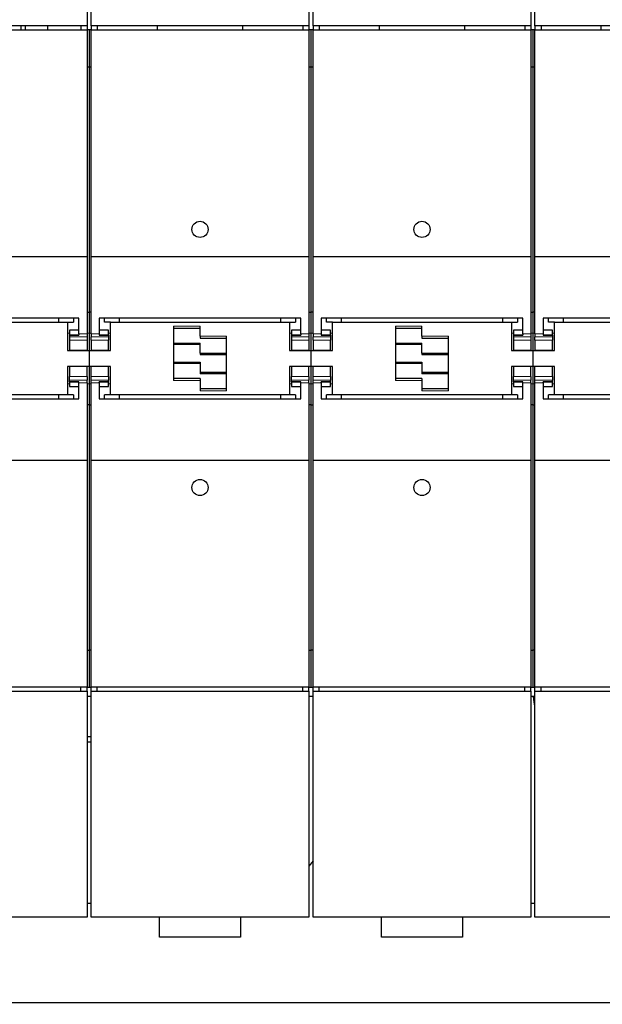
# Model space of a CAD drawing. Header units: millimetres. Extents: x 5 to 418, y 2 to 292.
# Tile 5 of 40: x 88 to 107, y 87 to 118. Entities that reach past the tile are written whole.
import ezdxf

# ---------------------------------------------------------------- set-up
doc = ezdxf.new("R2010")
doc.units = ezdxf.units.MM
doc.layers.add('SLD-0', color=7, linetype='Continuous')
doc.styles.add('SLDTEXTSTYLE0', font='TXT', dxfattribs={"width": 0.605})
doc.dimstyles.new('SLDDIMSTYLE0', dxfattribs={"dimtxt": 3.5, "dimasz": 3.302, "dimexe": 0, "dimexo": 0.0625, "dimgap": 0.875, "dimtad": 1, "dimlfac": 8, "dimrnd": 1e-09, "dimzin": 12, "dimdsep": 46, "dimtxsty": 'SLDTEXTSTYLE0', "dimsah": 1, "dimcen": 0.09, "dimadec": 0, "dimazin": 3, "dimtfac": 1, "dimtofl": 0, "dimtmove": 0, "dimatfit": 3, "dimfxl": 1, "dimfrac": 2, "dimtolj": 1, "dimtzin": 12, "dimarcsym": 0})

# ---------------------------------------------------------------- blocks, each defined once
blk = doc.blocks.new('_D_5')
at = {"layer": 'SLD-0', "color": 7}
for p, q in [((82.524, 89.495), (82.524, 77.886)), ((140.024, 89.495), (140.024, 77.886)), ((82.524, 78.886), (140.024, 78.886))]:
    blk.add_line(p, q, dxfattribs=at)
for points in [[(82.524, 78.886), (85.826, 78.378), (85.826, 79.394)], [(140.024, 78.886), (136.722, 79.394), (136.722, 78.378)]]:
    blk.add_solid(points, dxfattribs=at)
at = {"layer": 'SLD-0', "color": 7, "insert": (107.263, 83.398), "char_height": 3.5, "attachment_point": 1, "style": 'SLDTEXTSTYLE0'}
blk.add_mtext('460', dxfattribs=at)
blk = doc.blocks.new('_D_6')
at = {"layer": 'SLD-0', "color": 7}
for p, q in [((72.524, 89.495), (72.524, 71.66)), ((150.024, 89.495), (150.024, 71.66)), ((72.524, 72.66), (150.024, 72.66))]:
    blk.add_line(p, q, dxfattribs=at)
for points in [[(72.524, 72.66), (75.826, 72.152), (75.826, 73.168)], [(150.024, 72.66), (146.722, 73.168), (146.722, 72.152)]]:
    blk.add_solid(points, dxfattribs=at)
at = {"layer": 'SLD-0', "color": 7, "insert": (107.263, 77.171), "char_height": 3.5, "attachment_point": 1, "style": 'SLDTEXTSTYLE0'}
blk.add_mtext('620', dxfattribs=at)

msp = doc.modelspace()

# ---------------------------------------------------------------- linework, layer by layer
at = {"color": 7, "linetype": 'Continuous', "lineweight": 25}
for p, q in [((90.5737, 124.3138), (90.5737, 117.3138)), ((90.6987, 117.3138), (90.6987, 124.3138)), ((97.4487, 124.3138), (97.4487, 117.3138)), ((97.5737, 117.3138), (97.5737, 124.3138)), ((104.3237, 124.3138), (104.3237, 117.3138)), ((104.4487, 117.3138), (104.4487, 124.3138)), ((90.5737, 117.3138), (83.8237, 117.3138)), ((88.53, 117.1888), (88.53, 117.3138)), ((88.6562, 117.3138), (88.6562, 117.1888)), ((89.3562, 117.1888), (89.3562, 117.3138)), ((90.3862, 117.3138), (90.3862, 117.1888)), ((90.5737, 117.3138), (90.5737, 117.1888)), ((97.4487, 117.3138), (90.6987, 117.3138)), ((90.6987, 117.3138), (90.6987, 117.1888)), ((90.8862, 117.3138), (90.8862, 117.1888)), ((92.7425, 117.3138), (92.7425, 117.1888)), ((95.405, 117.1888), (95.405, 117.3138)), ((97.2612, 117.3138), (97.2612, 117.1888)), ((97.4487, 117.3138), (97.4487, 117.1888)), ((104.3237, 117.3138), (97.5737, 117.3138)), ((97.5737, 117.3138), (97.5737, 117.1888)), ((97.7612, 117.3138), (97.7612, 117.1888)), ((99.6175, 117.3138), (99.6175, 117.1888)), ((102.28, 117.1888), (102.28, 117.3138)), ((104.1362, 117.3138), (104.1362, 117.1888)), ((104.3237, 117.3138), (104.3237, 117.1888)), ((111.1987, 117.3138), (104.4487, 117.3138)), ((104.4487, 117.3138), (104.4487, 117.1888)), ((104.6362, 117.3138), (104.6362, 117.1888)), ((106.4925, 117.3138), (106.4925, 117.1888)), ((83.8237, 117.1888), (90.5737, 117.1888)), ((90.5737, 117.1888), (90.5737, 110.1636)), ((90.6362, 117.1888), (90.5737, 117.1888)), ((90.6362, 117.1888), (90.6362, 116.0451)), ((90.6987, 117.1888), (90.6362, 117.1888)), ((90.6987, 117.1888), (97.4487, 117.1888)), ((90.6987, 110.1636), (90.6987, 117.1888)), ((97.4487, 117.1888), (97.4487, 110.1636)), ((97.5112, 117.1888), (97.4487, 117.1888)), ((97.5112, 117.1888), (97.5112, 116.0451)), ((97.5737, 117.1888), (97.5112, 117.1888)), ((97.5737, 117.1888), (104.3237, 117.1888)), ((97.5737, 110.1636), (97.5737, 117.1888)), ((104.3237, 117.1888), (104.3237, 110.1636)), ((104.3862, 117.1888), (104.3237, 117.1888)), ((104.4487, 117.1888), (104.3862, 117.1888)), ((104.3862, 117.1888), (104.3862, 116.0451)), ((104.4487, 117.1888), (111.1987, 117.1888)), ((104.4487, 110.1636), (104.4487, 117.1888)), ((90.5737, 116.0451), (90.6362, 116.0451)), ((90.6362, 116.0451), (90.6362, 108.4401)), ((90.6362, 116.0451), (90.6987, 116.0451)), ((97.4487, 116.0451), (97.5112, 116.0451)), ((97.5112, 116.0451), (97.5112, 108.4401)), ((97.5112, 116.0451), (97.5737, 116.0451)), ((104.3237, 116.0451), (104.3862, 116.0451)), ((104.3862, 116.0451), (104.4487, 116.0451)), ((104.3862, 116.0451), (104.3862, 108.4401)), ((83.8237, 110.1636), (90.5737, 110.1636)), ((90.5737, 110.1636), (90.5737, 107.7595)), ((90.6987, 110.1636), (97.4487, 110.1636)), ((90.6987, 107.7595), (90.6987, 110.1636)), ((97.4487, 110.1636), (97.4487, 107.7595)), ((97.5737, 110.1636), (104.3237, 110.1636)), ((97.5737, 107.7595), (97.5737, 110.1636)), ((104.3237, 110.1636), (104.3237, 107.7595)), ((104.4487, 110.1636), (111.1987, 110.1636)), ((104.4487, 107.7595), (104.4487, 110.1636)), ((90.5737, 108.4401), (90.6362, 108.4401)), ((90.6362, 108.4401), (90.6362, 107.7848)), ((90.6987, 108.4401), (90.6362, 108.4401)), ((97.4487, 108.4401), (97.5112, 108.4401)), ((97.5112, 108.4401), (97.5112, 107.7848)), ((97.5737, 108.4401), (97.5112, 108.4401)), ((104.3237, 108.4401), (104.3862, 108.4401)), ((104.4487, 108.4401), (104.3862, 108.4401)), ((104.3862, 108.4401), (104.3862, 107.7848)), ((90.3237, 108.2517), (84.0737, 108.2517)), ((84.43, 108.1263), (89.9675, 108.1263)), ((89.6987, 108.1263), (89.6987, 108.2517)), ((89.9675, 108.1263), (89.9675, 107.2513)), ((89.9675, 108.1263), (90.155, 108.1263)), ((90.155, 108.2517), (90.155, 108.1263)), ((90.3237, 107.7595), (90.3237, 108.2517)), ((97.1987, 108.2517), (90.9487, 108.2517)), ((90.9487, 108.2517), (90.9487, 107.7595)), ((91.1175, 108.1263), (91.1175, 108.2517)), ((91.305, 108.1263), (91.1175, 108.1263)), ((91.305, 108.1263), (96.8425, 108.1263)), ((91.305, 107.2513), (91.305, 108.1263)), ((91.5737, 108.2517), (91.5737, 108.1263)), ((96.5737, 108.1263), (96.5737, 108.2517)), ((96.8425, 108.1263), (96.8425, 107.2513)), ((96.8425, 108.1263), (97.03, 108.1263)), ((97.03, 108.2517), (97.03, 108.1263)), ((97.1987, 107.7595), (97.1987, 108.2517)), ((104.0737, 108.2517), (97.8237, 108.2517)), ((97.8237, 108.2517), (97.8237, 107.7595)), ((97.9925, 108.1263), (97.9925, 108.2517)), ((98.18, 108.1263), (97.9925, 108.1263)), ((98.18, 107.2513), (98.18, 108.1263)), ((98.18, 108.1263), (103.7175, 108.1263)), ((98.4487, 108.2517), (98.4487, 108.1263)), ((103.4487, 108.1263), (103.4487, 108.2517)), ((103.7175, 108.1263), (103.7175, 107.2513)), ((103.7175, 108.1263), (103.905, 108.1263)), ((103.905, 108.2517), (103.905, 108.1263)), ((104.0737, 107.7595), (104.0737, 108.2517)), ((110.9487, 108.2517), (104.6987, 108.2517)), ((104.6987, 108.2517), (104.6987, 107.7595)), ((104.8675, 108.1263), (104.8675, 108.2517)), ((105.055, 108.1263), (104.8675, 108.1263)), ((105.055, 107.2513), (105.055, 108.1263)), ((105.055, 108.1263), (110.5925, 108.1263)), ((105.3237, 108.2517), (105.3237, 108.1263)), ((90.3237, 107.8732), (90.03, 107.8732)), ((90.03, 107.8732), (90.03, 107.7385)), ((90.03, 107.7385), (90.3237, 107.7385)), ((90.03, 107.7385), (90.03, 107.7278)), ((90.3237, 107.7595), (90.3237, 107.7278)), ((90.5737, 107.7595), (90.5737, 107.6712)), ((90.6362, 107.7848), (90.6362, 107.2513)), ((90.6987, 107.7595), (90.6987, 107.6712)), ((91.2425, 107.8732), (90.9487, 107.8732)), ((90.9487, 107.7595), (90.9487, 107.7278)), ((90.9487, 107.7385), (91.2425, 107.7385)), ((91.2425, 107.7385), (91.2425, 107.8732)), ((91.2425, 107.7278), (91.2425, 107.7385)), ((93.2487, 108.0013), (93.2487, 106.3138)), ((93.2487, 107.9388), (94.0737, 107.9388)), ((94.0737, 107.6888), (94.0737, 108.0013)), ((97.1987, 107.8732), (96.905, 107.8732)), ((96.905, 107.8732), (96.905, 107.7385)), ((96.905, 107.7385), (97.1987, 107.7385)), ((96.905, 107.7385), (96.905, 107.7278)), ((97.1987, 107.7595), (97.1987, 107.7278)), ((97.4487, 107.7595), (97.4487, 107.6712)), ((97.5112, 107.7848), (97.5112, 107.2513)), ((97.5737, 107.7595), (97.5737, 107.6712)), ((98.1175, 107.8732), (97.8237, 107.8732)), ((97.8237, 107.7595), (97.8237, 107.7278)), ((97.8237, 107.7385), (98.1175, 107.7385)), ((98.1175, 107.7385), (98.1175, 107.8732)), ((98.1175, 107.7278), (98.1175, 107.7385)), ((100.1237, 108.0013), (100.1237, 106.3138)), ((100.1237, 107.9388), (100.9487, 107.9388)), ((100.9487, 107.6888), (100.9487, 108.0013)), ((104.0737, 107.8732), (103.78, 107.8732)), ((103.78, 107.8732), (103.78, 107.7385)), ((103.78, 107.7385), (104.0737, 107.7385)), ((103.78, 107.7385), (103.78, 107.7278)), ((104.0737, 107.7595), (104.0737, 107.7278)), ((104.3237, 107.7595), (104.3237, 107.6712)), ((104.3862, 107.7848), (104.3862, 107.2513)), ((104.4487, 107.7595), (104.4487, 107.6712)), ((104.9925, 107.8732), (104.6987, 107.8732)), ((104.6987, 107.7595), (104.6987, 107.7278)), ((104.6987, 107.7385), (104.9925, 107.7385)), ((104.9925, 107.7385), (104.9925, 107.8732)), ((104.9925, 107.7278), (104.9925, 107.7385)), ((90.03, 107.7278), (90.03, 107.6712)), ((90.03, 107.7278), (90.3237, 107.7278)), ((90.03, 107.6712), (90.03, 107.5638)), ((90.03, 107.5638), (90.03, 107.2544)), ((90.5737, 107.6712), (90.5737, 107.5638)), ((90.5737, 107.5638), (90.5737, 107.2544)), ((90.6987, 107.5638), (90.6987, 107.6712)), ((90.6987, 107.5638), (90.6987, 107.2544)), ((90.9487, 107.7278), (91.2425, 107.7278)), ((91.2425, 107.7278), (91.2425, 107.6712)), ((91.2425, 107.6712), (91.2425, 107.5638)), ((91.2425, 107.2544), (91.2425, 107.5638)), ((94.0737, 107.4326), (93.2487, 107.4326)), ((94.0737, 107.6888), (94.0737, 107.6263)), ((94.0737, 107.6263), (94.8987, 107.6263)), ((94.0737, 107.1616), (94.0737, 107.4741)), ((94.8987, 106.0013), (94.8987, 107.6888)), ((96.905, 107.7278), (96.905, 107.6712)), ((96.905, 107.7278), (97.1987, 107.7278)), ((96.905, 107.6712), (96.905, 107.5638)), ((96.905, 107.5638), (96.905, 107.2544)), ((97.4487, 107.6712), (97.4487, 107.5638)), ((97.4487, 107.5638), (97.4487, 107.2544)), ((97.5737, 107.5638), (97.5737, 107.6712)), ((97.5737, 107.5638), (97.5737, 107.2544)), ((97.8237, 107.7278), (98.1175, 107.7278)), ((98.1175, 107.7278), (98.1175, 107.6712)), ((98.1175, 107.6712), (98.1175, 107.5638)), ((98.1175, 107.2544), (98.1175, 107.5638)), ((100.9487, 107.4326), (100.1237, 107.4326)), ((100.9487, 107.6888), (100.9487, 107.6263)), ((100.9487, 107.6263), (101.7737, 107.6263)), ((100.9487, 107.1616), (100.9487, 107.4741)), ((101.7737, 106.0013), (101.7737, 107.6888)), ((103.78, 107.7278), (103.78, 107.6712)), ((103.78, 107.7278), (104.0737, 107.7278)), ((103.78, 107.6712), (103.78, 107.5638)), ((103.78, 107.5638), (103.78, 107.2544)), ((104.3237, 107.6712), (104.3237, 107.5638)), ((104.3237, 107.5638), (104.3237, 107.2544)), ((104.4487, 107.5638), (104.4487, 107.6712)), ((104.4487, 107.5638), (104.4487, 107.2544)), ((104.6987, 107.7278), (104.9925, 107.7278)), ((104.9925, 107.7278), (104.9925, 107.6712)), ((104.9925, 107.6712), (104.9925, 107.5638)), ((104.9925, 107.2544), (104.9925, 107.5638)), ((89.9675, 107.2513), (90.6362, 107.2513)), ((90.03, 107.2544), (90.5737, 107.2544)), ((90.6362, 107.2513), (90.6362, 106.7513)), ((90.6362, 107.2513), (91.305, 107.2513)), ((90.6987, 107.2544), (91.2425, 107.2544)), ((94.0737, 107.1616), (94.0737, 107.1497)), ((94.0737, 107.1497), (94.0737, 107.1201)), ((94.0737, 107.1201), (94.8987, 107.1201)), ((96.8425, 107.2513), (97.5112, 107.2513)), ((96.905, 107.2544), (97.4487, 107.2544)), ((97.5112, 107.2513), (97.5112, 106.7513)), ((97.5112, 107.2513), (98.18, 107.2513)), ((97.5737, 107.2544), (98.1175, 107.2544)), ((100.9487, 107.1616), (100.9487, 107.1497)), ((100.9487, 107.1497), (100.9487, 107.1201)), ((100.9487, 107.1201), (101.7737, 107.1201)), ((103.7175, 107.2513), (104.3862, 107.2513)), ((103.78, 107.2544), (104.3237, 107.2544)), ((104.3862, 107.2513), (105.055, 107.2513)), ((104.3862, 107.2513), (104.3862, 106.7513)), ((104.4487, 107.2544), (104.9925, 107.2544)), ((93.2487, 106.8826), (94.0737, 106.8826)), ((94.0737, 106.8826), (94.0737, 106.853)), ((94.0737, 106.853), (94.0737, 106.8411)), ((94.0737, 106.8411), (94.0737, 106.5286)), ((100.1237, 106.8826), (100.9487, 106.8826)), ((100.9487, 106.8826), (100.9487, 106.853)), ((100.9487, 106.853), (100.9487, 106.8411)), ((100.9487, 106.8411), (100.9487, 106.5286)), ((90.6362, 106.7513), (89.9675, 106.7513)), ((89.9675, 106.7513), (89.9675, 105.8763)), ((90.5737, 106.7482), (90.03, 106.7482)), ((90.03, 106.7482), (90.03, 106.4388)), ((90.5737, 106.4388), (90.5737, 106.7482)), ((90.6362, 106.7513), (90.6362, 106.2179)), ((91.305, 106.7513), (90.6362, 106.7513)), ((91.2425, 106.7482), (90.6987, 106.7482)), ((90.6987, 106.4388), (90.6987, 106.7482)), ((91.2425, 106.4388), (91.2425, 106.7482)), ((91.305, 105.8763), (91.305, 106.7513)), ((94.8987, 106.5701), (94.0737, 106.5701)), ((97.5112, 106.7513), (96.8425, 106.7513)), ((96.8425, 106.7513), (96.8425, 105.8763)), ((97.4487, 106.7482), (96.905, 106.7482)), ((96.905, 106.7482), (96.905, 106.4388)), ((97.4487, 106.4388), (97.4487, 106.7482)), ((97.5112, 106.7513), (97.5112, 106.2179)), ((98.18, 106.7513), (97.5112, 106.7513)), ((98.1175, 106.7482), (97.5737, 106.7482)), ((97.5737, 106.4388), (97.5737, 106.7482)), ((98.1175, 106.4388), (98.1175, 106.7482)), ((98.18, 105.8763), (98.18, 106.7513)), ((101.7737, 106.5701), (100.9487, 106.5701)), ((103.7175, 106.7513), (103.7175, 105.8763)), ((104.3862, 106.7513), (103.7175, 106.7513)), ((104.3237, 106.7482), (103.78, 106.7482)), ((103.78, 106.7482), (103.78, 106.4388)), ((104.3237, 106.4388), (104.3237, 106.7482)), ((105.055, 106.7513), (104.3862, 106.7513)), ((104.3862, 106.7513), (104.3862, 106.2179)), ((104.9925, 106.7482), (104.4487, 106.7482)), ((104.4487, 106.4388), (104.4487, 106.7482)), ((104.9925, 106.4388), (104.9925, 106.7482)), ((105.055, 105.8763), (105.055, 106.7513)), ((90.03, 106.3315), (90.03, 106.4388)), ((90.03, 106.2748), (90.03, 106.3315)), ((90.3237, 106.2748), (90.03, 106.2748)), ((90.03, 106.2748), (90.03, 106.2641)), ((90.3237, 106.2641), (90.03, 106.2641)), ((90.03, 106.2641), (90.03, 106.1294)), ((90.3237, 106.2431), (90.3237, 106.2748)), ((90.3237, 105.751), (90.3237, 106.2431)), ((90.5737, 106.4388), (90.5737, 106.3315)), ((90.5737, 106.2431), (90.5737, 106.3315)), ((90.5737, 106.2431), (90.5737, 103.8391)), ((90.6362, 106.2179), (90.6362, 105.5625)), ((90.6987, 106.3315), (90.6987, 106.4388)), ((90.6987, 106.2431), (90.6987, 106.3315)), ((90.6987, 103.8391), (90.6987, 106.2431)), ((91.2425, 106.2748), (90.9487, 106.2748)), ((90.9487, 106.2431), (90.9487, 106.2748)), ((91.2425, 106.2641), (90.9487, 106.2641)), ((90.9487, 106.2431), (90.9487, 105.751)), ((91.2425, 106.4388), (91.2425, 106.3315)), ((91.2425, 106.2748), (91.2425, 106.3315)), ((91.2425, 106.2641), (91.2425, 106.2748)), ((91.2425, 106.1294), (91.2425, 106.2641)), ((94.0737, 106.3763), (93.2487, 106.3763)), ((94.0737, 106.3763), (94.0737, 106.3138)), ((94.0737, 106.3138), (94.0737, 106.0013)), ((96.905, 106.3315), (96.905, 106.4388)), ((96.905, 106.2748), (96.905, 106.3315)), ((97.1987, 106.2748), (96.905, 106.2748)), ((96.905, 106.2748), (96.905, 106.2641)), ((97.1987, 106.2641), (96.905, 106.2641)), ((96.905, 106.2641), (96.905, 106.1294)), ((97.1987, 106.2431), (97.1987, 106.2748)), ((97.1987, 105.751), (97.1987, 106.2431)), ((97.4487, 106.4388), (97.4487, 106.3315)), ((97.4487, 106.2431), (97.4487, 106.3315)), ((97.4487, 106.2431), (97.4487, 103.8391)), ((97.5112, 106.2179), (97.5112, 105.5625)), ((97.5737, 106.3315), (97.5737, 106.4388)), ((97.5737, 106.2431), (97.5737, 106.3315)), ((97.5737, 103.8391), (97.5737, 106.2431)), ((98.1175, 106.2748), (97.8237, 106.2748)), ((97.8237, 106.2431), (97.8237, 106.2748)), ((98.1175, 106.2641), (97.8237, 106.2641)), ((97.8237, 106.2431), (97.8237, 105.751)), ((98.1175, 106.4388), (98.1175, 106.3315)), ((98.1175, 106.2748), (98.1175, 106.3315)), ((98.1175, 106.2641), (98.1175, 106.2748)), ((98.1175, 106.1294), (98.1175, 106.2641)), ((100.9487, 106.3763), (100.1237, 106.3763)), ((100.9487, 106.3763), (100.9487, 106.3138)), ((100.9487, 106.3138), (100.9487, 106.0013)), ((103.78, 106.3315), (103.78, 106.4388)), ((103.78, 106.2748), (103.78, 106.3315)), ((104.0737, 106.2748), (103.78, 106.2748)), ((103.78, 106.2748), (103.78, 106.2641)), ((104.0737, 106.2641), (103.78, 106.2641)), ((103.78, 106.2641), (103.78, 106.1294)), ((104.0737, 106.2431), (104.0737, 106.2748)), ((104.0737, 105.751), (104.0737, 106.2431)), ((104.3237, 106.4388), (104.3237, 106.3315)), ((104.3237, 106.2431), (104.3237, 106.3315)), ((104.3237, 106.2431), (104.3237, 103.8391)), ((104.3862, 106.2179), (104.3862, 105.5625)), ((104.4487, 106.3315), (104.4487, 106.4388)), ((104.4487, 106.2431), (104.4487, 106.3315)), ((104.4487, 103.8391), (104.4487, 106.2431)), ((104.9925, 106.2748), (104.6987, 106.2748)), ((104.6987, 106.2431), (104.6987, 106.2748)), ((104.9925, 106.2641), (104.6987, 106.2641)), ((104.6987, 106.2431), (104.6987, 105.751)), ((104.9925, 106.4388), (104.9925, 106.3315)), ((104.9925, 106.2748), (104.9925, 106.3315)), ((104.9925, 106.2641), (104.9925, 106.2748)), ((104.9925, 106.1294), (104.9925, 106.2641)), ((90.03, 106.1294), (90.3237, 106.1294)), ((90.9487, 106.1294), (91.2425, 106.1294)), ((94.8987, 106.0638), (94.0737, 106.0638)), ((96.905, 106.1294), (97.1987, 106.1294)), ((97.8237, 106.1294), (98.1175, 106.1294)), ((101.7737, 106.0638), (100.9487, 106.0638)), ((103.78, 106.1294), (104.0737, 106.1294)), ((104.6987, 106.1294), (104.9925, 106.1294)), ((84.0737, 105.751), (90.3237, 105.751)), ((89.9675, 105.8763), (84.43, 105.8763)), ((89.6987, 105.751), (89.6987, 105.8763)), ((90.155, 105.8763), (89.9675, 105.8763)), ((90.155, 105.8763), (90.155, 105.751)), ((90.9487, 105.751), (97.1987, 105.751)), ((91.1175, 105.751), (91.1175, 105.8763)), ((91.305, 105.8763), (91.1175, 105.8763)), ((96.8425, 105.8763), (91.305, 105.8763)), ((91.5737, 105.8763), (91.5737, 105.751)), ((96.5737, 105.751), (96.5737, 105.8763)), ((97.03, 105.8763), (96.8425, 105.8763)), ((97.03, 105.8763), (97.03, 105.751)), ((97.8237, 105.751), (104.0737, 105.751)), ((97.9925, 105.751), (97.9925, 105.8763)), ((98.18, 105.8763), (97.9925, 105.8763)), ((103.7175, 105.8763), (98.18, 105.8763)), ((98.4487, 105.8763), (98.4487, 105.751)), ((103.4487, 105.751), (103.4487, 105.8763)), ((103.905, 105.8763), (103.7175, 105.8763)), ((103.905, 105.8763), (103.905, 105.751)), ((104.6987, 105.751), (110.9487, 105.751)), ((104.8675, 105.751), (104.8675, 105.8763)), ((105.055, 105.8763), (104.8675, 105.8763)), ((110.5925, 105.8763), (105.055, 105.8763)), ((105.3237, 105.8763), (105.3237, 105.751)), ((90.6362, 105.5625), (90.5737, 105.5625)), ((90.6362, 105.5625), (90.6362, 97.9576)), ((90.6362, 105.5625), (90.6987, 105.5625)), ((97.5112, 105.5625), (97.4487, 105.5625)), ((97.5112, 105.5625), (97.5112, 97.9576)), ((97.5112, 105.5625), (97.5737, 105.5625)), ((104.3862, 105.5625), (104.3237, 105.5625)), ((104.3862, 105.5625), (104.3862, 97.9576)), ((104.3862, 105.5625), (104.4487, 105.5625)), ((90.5737, 103.8391), (83.8237, 103.8391)), ((90.5737, 103.8391), (90.5737, 96.8138)), ((97.4487, 103.8391), (90.6987, 103.8391)), ((90.6987, 96.8138), (90.6987, 103.8391)), ((97.4487, 103.8391), (97.4487, 96.8138)), ((104.3237, 103.8391), (97.5737, 103.8391)), ((97.5737, 96.8138), (97.5737, 103.8391)), ((104.3237, 103.8391), (104.3237, 96.8138)), ((111.1987, 103.8391), (104.4487, 103.8391)), ((104.4487, 96.8138), (104.4487, 103.8391)), ((90.5737, 97.9576), (90.6362, 97.9576)), ((90.6362, 97.9576), (90.6362, 96.8138)), ((90.6987, 97.9576), (90.6362, 97.9576)), ((97.4487, 97.9576), (97.5112, 97.9576)), ((97.5112, 97.9576), (97.5112, 96.8138)), ((97.5737, 97.9576), (97.5112, 97.9576)), ((104.3237, 97.9576), (104.3862, 97.9576)), ((104.4487, 97.9576), (104.3862, 97.9576)), ((104.3862, 97.9576), (104.3862, 96.8138)), ((90.5737, 96.8138), (83.8237, 96.8138)), ((90.3862, 96.6888), (90.3862, 96.8138)), ((90.5737, 96.6888), (90.5737, 96.8138)), ((90.5737, 96.8138), (90.6362, 96.8138)), ((90.6362, 96.8138), (90.6987, 96.8138)), ((97.4487, 96.8138), (90.6987, 96.8138)), ((90.6987, 96.6888), (90.6987, 96.8138)), ((90.8862, 96.6888), (90.8862, 96.8138)), ((97.2612, 96.6888), (97.2612, 96.8138)), ((97.4487, 96.6888), (97.4487, 96.8138)), ((97.4487, 96.8138), (97.5112, 96.8138)), ((97.5112, 96.8138), (97.5737, 96.8138)), ((104.3237, 96.8138), (97.5737, 96.8138)), ((97.5737, 96.6888), (97.5737, 96.8138)), ((97.7612, 96.6888), (97.7612, 96.8138)), ((104.1362, 96.6888), (104.1362, 96.8138)), ((104.3237, 96.6888), (104.3237, 96.8138)), ((104.3237, 96.8138), (104.3862, 96.8138)), ((104.3862, 96.8138), (104.4487, 96.8138)), ((111.1987, 96.8138), (104.4487, 96.8138)), ((104.4487, 96.6888), (104.4487, 96.8138)), ((104.6362, 96.6888), (104.6362, 96.8138)), ((83.8237, 96.6888), (90.5737, 96.6888)), ((90.5737, 96.6888), (90.5737, 89.6888)), ((90.6987, 96.5263), (90.5737, 96.5263)), ((90.6987, 96.6888), (97.4487, 96.6888)), ((90.6987, 89.6888), (90.6987, 96.6888)), ((97.4487, 96.6888), (97.4487, 89.6888)), ((97.5737, 96.5263), (97.4487, 96.5263)), ((97.5737, 96.6888), (104.3237, 96.6888)), ((97.5737, 89.6888), (97.5737, 96.6888)), ((104.3237, 96.6888), (104.3237, 89.6888)), ((104.4487, 96.5263), (104.3237, 96.5263)), ((104.4487, 96.6888), (111.1987, 96.6888)), ((104.4487, 89.6888), (104.4487, 96.6888)), ((90.6987, 95.2763), (90.5737, 95.2763)), ((90.6987, 95.1076), (90.5737, 95.1076)), ((97.5737, 91.4262), (97.4487, 91.2615)), ((90.6987, 90.1076), (90.5737, 90.1076)), ((104.4487, 90.1076), (104.3237, 90.1076)), ((90.5737, 89.6888), (83.8237, 89.6888)), ((97.4487, 89.6888), (90.6987, 89.6888)), ((92.8237, 89.0638), (92.8237, 89.6888)), ((95.3237, 89.6888), (95.3237, 89.0638)), ((104.3237, 89.6888), (97.5737, 89.6888)), ((99.6987, 89.0638), (99.6987, 89.6888)), ((102.1987, 89.6888), (102.1987, 89.0638)), ((111.1987, 89.6888), (104.4487, 89.6888)), ((95.3237, 89.0638), (92.8237, 89.0638)), ((102.1987, 89.0638), (99.6987, 89.0638)), ((152.5237, 87.0263), (70.0237, 87.0263))]:
    msp.add_line(p, q, dxfattribs=at)
at = {"color": 7, "linetype": 'Continuous', "lineweight": 18}
for p, q in [((89.9675, 107.7848), (90.03, 107.7848)), ((90.5737, 107.7595), (90.3237, 107.7595)), ((90.5737, 107.7848), (90.6362, 107.7848)), ((90.6362, 107.7848), (90.6987, 107.7848)), ((90.9487, 107.7595), (90.6987, 107.7595)), ((91.2425, 107.7848), (91.305, 107.7848)), ((94.0737, 108.0013), (93.2487, 108.0013)), ((96.8425, 107.7848), (96.905, 107.7848)), ((97.4487, 107.7595), (97.1987, 107.7595)), ((97.4487, 107.7848), (97.5112, 107.7848)), ((97.5112, 107.7848), (97.5737, 107.7848)), ((97.8237, 107.7595), (97.5737, 107.7595)), ((98.1175, 107.7848), (98.18, 107.7848)), ((100.9487, 108.0013), (100.1237, 108.0013)), ((103.7175, 107.7848), (103.78, 107.7848)), ((104.3237, 107.7595), (104.0737, 107.7595)), ((104.3237, 107.7848), (104.3862, 107.7848)), ((104.3862, 107.7848), (104.4487, 107.7848)), ((104.6987, 107.7595), (104.4487, 107.7595)), ((104.9925, 107.7848), (105.055, 107.7848)), ((90.03, 107.6712), (90.5737, 107.6712)), ((90.5737, 107.5638), (90.03, 107.5638)), ((91.2425, 107.6712), (90.6987, 107.6712)), ((91.2425, 107.5638), (90.6987, 107.5638)), ((94.0737, 107.4741), (93.2487, 107.4741)), ((93.2487, 107.4622), (94.0737, 107.4622)), ((94.8987, 107.6888), (94.0737, 107.6888)), ((96.905, 107.6712), (97.4487, 107.6712)), ((97.4487, 107.5638), (96.905, 107.5638)), ((98.1175, 107.6712), (97.5737, 107.6712)), ((98.1175, 107.5638), (97.5737, 107.5638)), ((100.9487, 107.4741), (100.1237, 107.4741)), ((100.1237, 107.4622), (100.9487, 107.4622)), ((101.7737, 107.6888), (100.9487, 107.6888)), ((103.78, 107.6712), (104.3237, 107.6712)), ((104.3237, 107.5638), (103.78, 107.5638)), ((104.9925, 107.6712), (104.4487, 107.6712)), ((104.9925, 107.5638), (104.4487, 107.5638)), ((94.8987, 107.1616), (94.0737, 107.1616)), ((94.0737, 107.1497), (94.8987, 107.1497)), ((101.7737, 107.1616), (100.9487, 107.1616)), ((100.9487, 107.1497), (101.7737, 107.1497)), ((94.0737, 106.853), (93.2487, 106.853)), ((93.2487, 106.8411), (94.0737, 106.8411)), ((100.9487, 106.853), (100.1237, 106.853)), ((100.1237, 106.8411), (100.9487, 106.8411)), ((94.8987, 106.5405), (94.0737, 106.5405)), ((94.0737, 106.5286), (94.8987, 106.5286)), ((101.7737, 106.5405), (100.9487, 106.5405)), ((100.9487, 106.5286), (101.7737, 106.5286)), ((90.03, 106.2179), (89.9675, 106.2179)), ((90.03, 106.4388), (90.5737, 106.4388)), ((90.03, 106.3315), (90.5737, 106.3315)), ((90.3237, 106.2431), (90.5737, 106.2431)), ((90.6362, 106.2179), (90.5737, 106.2179)), ((90.6987, 106.2179), (90.6362, 106.2179)), ((90.6987, 106.4388), (91.2425, 106.4388)), ((91.2425, 106.3315), (90.6987, 106.3315)), ((90.6987, 106.2431), (90.9487, 106.2431)), ((91.305, 106.2179), (91.2425, 106.2179)), ((93.2487, 106.3138), (94.0737, 106.3138)), ((96.905, 106.2179), (96.8425, 106.2179)), ((96.905, 106.4388), (97.4487, 106.4388)), ((96.905, 106.3315), (97.4487, 106.3315)), ((97.1987, 106.2431), (97.4487, 106.2431)), ((97.5112, 106.2179), (97.4487, 106.2179)), ((97.5737, 106.2179), (97.5112, 106.2179)), ((97.5737, 106.4388), (98.1175, 106.4388)), ((98.1175, 106.3315), (97.5737, 106.3315)), ((97.5737, 106.2431), (97.8237, 106.2431)), ((98.18, 106.2179), (98.1175, 106.2179)), ((100.1237, 106.3138), (100.9487, 106.3138)), ((103.78, 106.2179), (103.7175, 106.2179)), ((103.78, 106.4388), (104.3237, 106.4388)), ((103.78, 106.3315), (104.3237, 106.3315)), ((104.0737, 106.2431), (104.3237, 106.2431)), ((104.3862, 106.2179), (104.3237, 106.2179)), ((104.4487, 106.2179), (104.3862, 106.2179)), ((104.4487, 106.4388), (104.9925, 106.4388)), ((104.9925, 106.3315), (104.4487, 106.3315)), ((104.4487, 106.2431), (104.6987, 106.2431)), ((105.055, 106.2179), (104.9925, 106.2179)), ((94.0737, 106.0013), (94.8987, 106.0013)), ((100.9487, 106.0013), (101.7737, 106.0013))]:
    msp.add_line(p, q, dxfattribs=at)
at = {"color": 7, "linetype": 'Continuous', "lineweight": 25, "flags": 128}
msp.add_lwpolyline([(104.4487, 96.2235), (104.4215, 96.3471), (104.4009, 96.5263)], dxfattribs=at)
at = {"color": 7, "linetype": 'Continuous', "lineweight": 25}
for centre in [(94.0737, 111.0019), (100.9487, 111.0019), (94.0737, 103.0007), (100.9487, 103.0007)]:
    msp.add_circle(centre, 0.25, dxfattribs=at)

# ---------------------------------------------------------------- dimensions: what is measured, and where the dimension line sits
at = {"layer": 'SLD-0', "color": 7}
for base, p1, p2, picture, middle in [((150.0237, 72.6598), (72.5237, 89.4951), (150.0237, 89.4951), '_D_6', (111.2737, 72.6598)), ((140.0237, 78.8861), (82.5237, 89.4951), (140.0237, 89.4951), '_D_5', (111.2737, 78.8861))]:
    dim = msp.add_linear_dim(base=base, p1=p1, p2=p2, dimstyle='SLDDIMSTYLE0', dxfattribs=at)
    dim.commit()
    dim.dimension.update_dxf_attribs({"geometry": picture, "text_midpoint": middle, "dimtype": 160})

doc.saveas('drawing.dxf')
